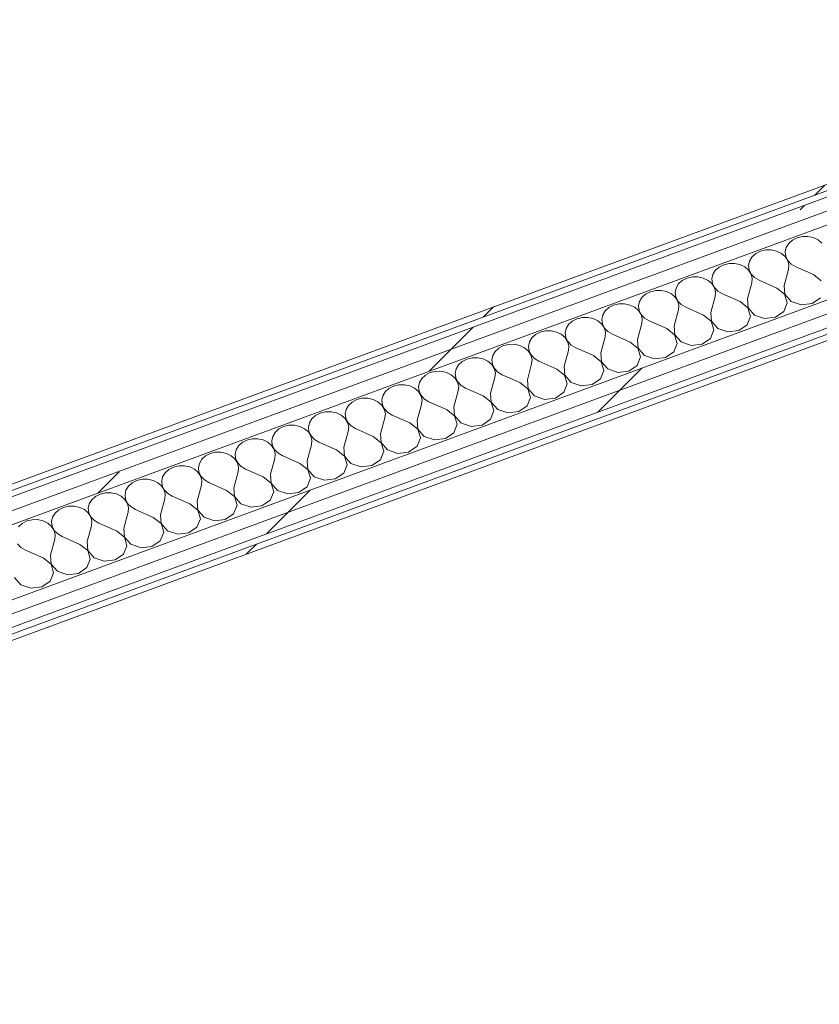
# Model space of a CAD drawing. Header units: millimetres. Extents: x -8337 to 19291, y 9509 to 21675.
# Tile 11 of 163: x -6935 to -6234, y 13827 to 14691. Entities that reach past the tile are written whole.
import ezdxf

# ---------------------------------------------------------------- set-up
doc = ezdxf.new("R2010")
doc.units = ezdxf.units.MM
doc.header["$MEASUREMENT"] = 0
doc.linetypes.add('Wipeout_Contour', pattern=[1000, 0, -1000])
doc.layers.add('Nuevo_08_E_Envans secs', color=7, linetype='Continuous')
doc.layers.add('Nuevo_08_E_Envans secs_Pluma_Nº__1', color=7, linetype='Continuous', lineweight=5)
for name, color, linetype, lineweight, true_color in [('Nuevo_08_E_Envans secs_Pluma_Nº__102', 7, 'Continuous', 5, 0xcccccc), ('Nuevo_08_E_Envans secs_Pluma_Nº__171', 171, 'Continuous', 13, 0xaaaaff), ('Nuevo_08_E_Envans secs_Pluma_Nº__177', 7, 'Continuous', 15, 0xf7e046)]:
    doc.layers.add(name, color=color, linetype=linetype, lineweight=lineweight, true_color=true_color)
pattern_1 = [(45, (0, 0), (-183.8478, 183.8478), [195, -65]), (45, (7e-14, 183.85), (-183.8478, 183.8478), [195, -65])]

# ---------------------------------------------------------------- blocks, each defined once
blk = doc.blocks.new('*X217')
at = {"layer": 'Nuevo_08_E_Envans secs_Pluma_Nº__102', "color": 254, "linetype": 'Continuous', "lineweight": 5, "true_color": 0xcccccc}
for p, q in [((-6260.61, 14494.64), (-6262.74, 14491.1)), ((-6257.36, 14497.58), (-6260.61, 14494.64)), ((-6253.25, 14499.69), (-6257.36, 14497.58)), ((-6248.57, 14500.81), (-6253.25, 14499.69)), ((-6243.69, 14500.86), (-6248.57, 14500.81)), ((-6238.98, 14499.84), (-6243.69, 14500.86)), ((-6234.8, 14497.81), (-6238.98, 14499.84)), ((-6231.46, 14494.94), (-6234.8, 14497.81)), ((-6289.55, 14485.75), (-6292.8, 14482.81)), ((-6285.43, 14487.86), (-6289.55, 14485.75)), ((-6280.76, 14488.98), (-6285.43, 14487.86)), ((-6275.88, 14489.03), (-6280.76, 14488.98)), ((-6271.17, 14488.01), (-6275.88, 14489.03)), ((-6266.98, 14485.98), (-6271.17, 14488.01)), ((-6263.65, 14483.11), (-6266.98, 14485.98)), ((-6262.74, 14491.1), (-6263.59, 14487.23)), ((-6263.59, 14487.23), (-6263.09, 14483.32)), ((-6317.62, 14476.03), (-6321.74, 14473.92)), ((-6312.95, 14477.15), (-6317.62, 14476.03)), ((-6308.07, 14477.2), (-6312.95, 14477.15)), ((-6303.36, 14476.18), (-6308.07, 14477.2)), ((-6299.17, 14474.15), (-6303.36, 14476.18)), ((-6294.93, 14479.27), (-6295.78, 14475.4)), ((-6295.78, 14475.4), (-6295.28, 14471.49)), ((-6292.8, 14482.81), (-6294.93, 14479.27)), ((-6261.41, 14479.61), (-6263.65, 14483.11)), ((-6263.09, 14483.32), (-6261.28, 14479.66)), ((-6260.45, 14475.76), (-6261.41, 14479.61)), ((-6261.28, 14479.66), (-6258.31, 14476.54)), ((-6260.82, 14471.84), (-6260.45, 14475.76)), ((-6258.31, 14476.54), (-6254.39, 14474.2)), ((-6327.12, 14467.44), (-6327.96, 14463.57)), ((-6324.99, 14470.98), (-6327.12, 14467.44)), ((-6321.74, 14473.92), (-6324.99, 14470.98)), ((-6295.84, 14471.28), (-6299.17, 14474.15)), ((-6293.6, 14467.78), (-6295.84, 14471.28)), ((-6295.28, 14471.49), (-6293.47, 14467.83)), ((-6292.64, 14463.93), (-6293.6, 14467.78)), ((-6293.47, 14467.83), (-6290.5, 14464.71)), ((-6264.61, 14457.91), (-6260.82, 14471.84)), ((-6238.86, 14467.37), (-6254.39, 14474.2)), ((-6231.97, 14461.91), (-6238.86, 14467.37)), ((-6357.18, 14459.15), (-6359.31, 14455.61)), ((-6353.93, 14462.09), (-6357.18, 14459.15)), ((-6349.81, 14464.2), (-6353.93, 14462.09)), ((-6345.14, 14465.32), (-6349.81, 14464.2)), ((-6340.26, 14465.37), (-6345.14, 14465.32)), ((-6335.55, 14464.34), (-6340.26, 14465.37)), ((-6331.36, 14462.32), (-6335.55, 14464.34)), ((-6328.03, 14459.45), (-6331.36, 14462.32)), ((-6325.79, 14455.95), (-6328.03, 14459.45)), ((-6327.96, 14463.57), (-6327.47, 14459.65)), ((-6327.47, 14459.65), (-6325.66, 14456)), ((-6296.8, 14446.08), (-6293.01, 14460.01)), ((-6293.01, 14460.01), (-6292.64, 14463.93)), ((-6290.5, 14464.71), (-6286.58, 14462.37)), ((-6271.05, 14455.54), (-6286.58, 14462.37)), ((-6386.12, 14450.26), (-6389.37, 14447.32)), ((-6382, 14452.37), (-6386.12, 14450.26)), ((-6377.32, 14453.49), (-6382, 14452.37)), ((-6372.45, 14453.54), (-6377.32, 14453.49)), ((-6367.73, 14452.51), (-6372.45, 14453.54)), ((-6363.55, 14450.49), (-6367.73, 14452.51)), ((-6360.22, 14447.62), (-6363.55, 14450.49)), ((-6359.31, 14455.61), (-6360.15, 14451.74)), ((-6360.15, 14451.74), (-6359.66, 14447.82)), ((-6324.82, 14452.1), (-6325.79, 14455.95)), ((-6325.66, 14456), (-6322.68, 14452.88)), ((-6325.2, 14448.17), (-6324.82, 14452.1)), ((-6322.68, 14452.88), (-6318.76, 14450.54)), ((-6303.24, 14443.71), (-6318.76, 14450.54)), ((-6264.16, 14450.08), (-6271.05, 14455.54)), ((-6264.61, 14457.91), (-6264.03, 14450.13)), ((-6261.85, 14442.51), (-6264.16, 14450.08)), ((-6264.03, 14450.13), (-6258.45, 14443.76)), ((-6409.51, 14441.66), (-6414.19, 14440.54)), ((-6404.63, 14441.71), (-6409.51, 14441.66)), ((-6399.92, 14440.68), (-6404.63, 14441.71)), ((-6391.5, 14443.78), (-6392.34, 14439.91)), ((-6389.37, 14447.32), (-6391.5, 14443.78)), ((-6357.98, 14444.12), (-6360.22, 14447.62)), ((-6359.66, 14447.82), (-6357.85, 14444.17)), ((-6357.01, 14440.27), (-6357.98, 14444.12)), ((-6357.85, 14444.17), (-6354.87, 14441.05)), ((-6354.87, 14441.05), (-6350.95, 14438.71)), ((-6328.99, 14434.25), (-6325.2, 14448.17)), ((-6296.34, 14438.25), (-6303.24, 14443.71)), ((-6296.8, 14446.08), (-6296.21, 14438.3)), ((-6264.83, 14435.1), (-6261.85, 14442.51)), ((-6258.45, 14443.76), (-6249.56, 14440.71)), ((-6249.56, 14440.71), (-6240, 14441.88)), ((-6240, 14441.88), (-6232.64, 14446.93)), ((-6421.56, 14435.49), (-6423.69, 14431.95)), ((-6418.31, 14438.43), (-6421.56, 14435.49)), ((-6414.19, 14440.54), (-6418.31, 14438.43)), ((-6395.74, 14438.66), (-6399.92, 14440.68)), ((-6392.4, 14435.79), (-6395.74, 14438.66)), ((-6390.17, 14432.29), (-6392.4, 14435.79)), ((-6392.34, 14439.91), (-6391.84, 14435.99)), ((-6391.84, 14435.99), (-6390.04, 14432.34)), ((-6389.2, 14428.43), (-6390.17, 14432.29)), ((-6390.04, 14432.34), (-6387.06, 14429.22)), ((-6361.18, 14422.42), (-6357.39, 14436.34)), ((-6357.39, 14436.34), (-6357.01, 14440.27)), ((-6335.43, 14431.88), (-6350.95, 14438.71)), ((-6328.99, 14434.25), (-6328.4, 14426.47)), ((-6294.04, 14430.68), (-6296.34, 14438.25)), ((-6296.21, 14438.3), (-6290.64, 14431.93)), ((-6272.19, 14430.05), (-6264.83, 14435.1)), ((-6453.75, 14423.66), (-6455.87, 14420.12)), ((-6450.5, 14426.6), (-6453.75, 14423.66)), ((-6446.38, 14428.71), (-6450.5, 14426.6)), ((-6441.7, 14429.83), (-6446.38, 14428.71)), ((-6436.82, 14429.88), (-6441.7, 14429.83)), ((-6432.11, 14428.85), (-6436.82, 14429.88)), ((-6427.93, 14426.83), (-6432.11, 14428.85)), ((-6424.59, 14423.96), (-6427.93, 14426.83)), ((-6422.36, 14420.46), (-6424.59, 14423.96)), ((-6423.69, 14431.95), (-6424.53, 14428.07)), ((-6424.53, 14428.07), (-6424.03, 14424.16)), ((-6424.03, 14424.16), (-6422.23, 14420.51)), ((-6393.37, 14410.58), (-6389.58, 14424.51)), ((-6389.58, 14424.51), (-6389.2, 14428.43)), ((-6387.06, 14429.22), (-6383.14, 14426.88)), ((-6367.62, 14420.05), (-6383.14, 14426.88)), ((-6328.53, 14426.42), (-6335.43, 14431.88)), ((-6326.23, 14418.85), (-6328.53, 14426.42)), ((-6328.4, 14426.47), (-6322.83, 14420.1)), ((-6297.02, 14423.27), (-6294.04, 14430.68)), ((-6290.64, 14431.93), (-6281.75, 14428.88)), ((-6281.75, 14428.88), (-6272.19, 14430.05)), ((-6478.57, 14416.88), (-6482.69, 14414.76)), ((-6473.89, 14418), (-6478.57, 14416.88)), ((-6469.01, 14418.05), (-6473.89, 14418)), ((-6464.3, 14417.02), (-6469.01, 14418.05)), ((-6460.12, 14414.99), (-6464.3, 14417.02)), ((-6456.78, 14412.12), (-6460.12, 14414.99)), ((-6455.87, 14420.12), (-6456.72, 14416.24)), ((-6456.72, 14416.24), (-6456.22, 14412.33)), ((-6421.39, 14416.6), (-6422.36, 14420.46)), ((-6422.23, 14420.51), (-6419.25, 14417.39)), ((-6421.77, 14412.68), (-6421.39, 14416.6)), ((-6419.25, 14417.39), (-6415.33, 14415.05)), ((-6399.81, 14408.22), (-6415.33, 14415.05)), ((-6360.72, 14414.59), (-6367.62, 14420.05)), ((-6361.18, 14422.42), (-6360.59, 14414.64)), ((-6329.2, 14411.44), (-6326.23, 14418.85)), ((-6322.83, 14420.1), (-6313.94, 14417.05)), ((-6313.94, 14417.05), (-6304.38, 14418.22)), ((-6304.38, 14418.22), (-6297.02, 14423.27)), ((-6488.06, 14408.29), (-6488.91, 14404.41)), ((-6485.94, 14411.83), (-6488.06, 14408.29)), ((-6482.69, 14414.76), (-6485.94, 14411.83)), ((-6454.55, 14408.63), (-6456.78, 14412.12)), ((-6456.22, 14412.33), (-6454.42, 14408.68)), ((-6453.58, 14404.77), (-6454.55, 14408.63)), ((-6454.42, 14408.68), (-6451.44, 14405.56)), ((-6425.56, 14398.75), (-6421.77, 14412.68)), ((-6392.91, 14402.76), (-6399.81, 14408.22)), ((-6393.37, 14410.58), (-6392.78, 14402.81)), ((-6361.39, 14399.61), (-6358.42, 14407.02)), ((-6358.42, 14407.02), (-6360.72, 14414.59)), ((-6360.59, 14414.64), (-6355.02, 14408.27)), ((-6355.02, 14408.27), (-6346.13, 14405.22)), ((-6346.13, 14405.22), (-6336.57, 14406.39)), ((-6336.57, 14406.39), (-6329.2, 14411.44)), ((-6518.12, 14400), (-6520.25, 14396.46)), ((-6514.88, 14402.93), (-6518.12, 14400)), ((-6510.76, 14405.04), (-6514.88, 14402.93)), ((-6506.08, 14406.17), (-6510.76, 14405.04)), ((-6501.2, 14406.22), (-6506.08, 14406.17)), ((-6496.49, 14405.19), (-6501.2, 14406.22)), ((-6492.31, 14403.16), (-6496.49, 14405.19)), ((-6488.97, 14400.29), (-6492.31, 14403.16)), ((-6486.74, 14396.8), (-6488.97, 14400.29)), ((-6488.91, 14404.41), (-6488.41, 14400.5)), ((-6488.41, 14400.5), (-6486.61, 14396.85)), ((-6457.75, 14386.92), (-6453.96, 14400.85)), ((-6453.96, 14400.85), (-6453.58, 14404.77)), ((-6451.44, 14405.56), (-6447.52, 14403.22)), ((-6432, 14396.39), (-6447.52, 14403.22)), ((-6425.56, 14398.75), (-6424.97, 14390.98)), ((-6390.61, 14395.19), (-6392.91, 14402.76)), ((-6392.78, 14402.81), (-6387.21, 14396.44)), ((-6368.76, 14394.56), (-6361.39, 14399.61)), ((-6547.07, 14391.1), (-6550.31, 14388.17)), ((-6542.95, 14393.21), (-6547.07, 14391.1)), ((-6538.27, 14394.34), (-6542.95, 14393.21)), ((-6533.39, 14394.39), (-6538.27, 14394.34)), ((-6528.68, 14393.36), (-6533.39, 14394.39)), ((-6524.5, 14391.33), (-6528.68, 14393.36)), ((-6521.16, 14388.46), (-6524.5, 14391.33)), ((-6520.25, 14396.46), (-6521.1, 14392.58)), ((-6521.1, 14392.58), (-6520.6, 14388.67)), ((-6489.94, 14375.09), (-6486.15, 14389.02)), ((-6485.77, 14392.94), (-6486.74, 14396.8)), ((-6486.61, 14396.85), (-6483.63, 14393.73)), ((-6486.15, 14389.02), (-6485.77, 14392.94)), ((-6483.63, 14393.73), (-6479.71, 14391.39)), ((-6464.19, 14384.56), (-6479.71, 14391.39)), ((-6425.1, 14390.93), (-6432, 14396.39)), ((-6422.8, 14383.36), (-6425.1, 14390.93)), ((-6424.97, 14390.98), (-6419.4, 14384.61)), ((-6393.58, 14387.78), (-6390.61, 14395.19)), ((-6387.21, 14396.44), (-6378.32, 14393.39)), ((-6378.32, 14393.39), (-6368.76, 14394.56)), ((-6575.14, 14381.38), (-6579.26, 14379.27)), ((-6570.46, 14382.5), (-6575.14, 14381.38)), ((-6565.58, 14382.55), (-6570.46, 14382.5)), ((-6560.87, 14381.53), (-6565.58, 14382.55)), ((-6556.69, 14379.5), (-6560.87, 14381.53)), ((-6552.44, 14384.63), (-6553.29, 14380.75)), ((-6553.29, 14380.75), (-6552.79, 14376.84)), ((-6550.31, 14388.17), (-6552.44, 14384.63)), ((-6518.93, 14384.97), (-6521.16, 14388.46)), ((-6520.6, 14388.67), (-6518.8, 14385.01)), ((-6517.96, 14381.11), (-6518.93, 14384.97)), ((-6518.8, 14385.01), (-6515.82, 14381.9)), ((-6518.34, 14377.19), (-6517.96, 14381.11)), ((-6515.82, 14381.9), (-6511.9, 14379.55)), ((-6457.29, 14379.1), (-6464.19, 14384.56)), ((-6457.75, 14386.92), (-6457.16, 14379.14)), ((-6425.77, 14375.95), (-6422.8, 14383.36)), ((-6419.4, 14384.61), (-6410.51, 14381.56)), ((-6410.51, 14381.56), (-6400.95, 14382.73)), ((-6400.95, 14382.73), (-6393.58, 14387.78)), ((-6584.63, 14372.79), (-6585.48, 14368.92)), ((-6582.5, 14376.33), (-6584.63, 14372.79)), ((-6579.26, 14379.27), (-6582.5, 14376.33)), ((-6553.35, 14376.63), (-6556.69, 14379.5)), ((-6551.11, 14373.14), (-6553.35, 14376.63)), ((-6552.79, 14376.84), (-6550.98, 14373.18)), ((-6550.15, 14369.28), (-6551.11, 14373.14)), ((-6550.98, 14373.18), (-6548.01, 14370.07)), ((-6522.13, 14363.26), (-6518.34, 14377.19)), ((-6496.38, 14372.73), (-6511.9, 14379.55)), ((-6489.48, 14367.27), (-6496.38, 14372.73)), ((-6489.94, 14375.09), (-6489.35, 14367.31)), ((-6454.99, 14371.53), (-6457.29, 14379.1)), ((-6457.16, 14379.14), (-6451.59, 14372.78)), ((-6451.59, 14372.78), (-6442.69, 14369.73)), ((-6433.14, 14370.9), (-6425.77, 14375.95)), ((-6614.69, 14364.5), (-6616.82, 14360.96)), ((-6611.44, 14367.44), (-6614.69, 14364.5)), ((-6607.33, 14369.55), (-6611.44, 14367.44)), ((-6602.65, 14370.67), (-6607.33, 14369.55)), ((-6597.77, 14370.72), (-6602.65, 14370.67)), ((-6593.06, 14369.7), (-6597.77, 14370.72)), ((-6588.88, 14367.67), (-6593.06, 14369.7)), ((-6585.54, 14364.8), (-6588.88, 14367.67)), ((-6583.3, 14361.3), (-6585.54, 14364.8)), ((-6585.48, 14368.92), (-6584.98, 14365.01)), ((-6584.98, 14365.01), (-6583.17, 14361.35)), ((-6554.32, 14351.43), (-6550.53, 14365.36)), ((-6550.53, 14365.36), (-6550.15, 14369.28)), ((-6548.01, 14370.07), (-6544.09, 14367.72)), ((-6528.56, 14360.89), (-6544.09, 14367.72)), ((-6522.13, 14363.26), (-6521.54, 14355.48)), ((-6487.18, 14359.7), (-6489.48, 14367.27)), ((-6489.35, 14367.31), (-6483.78, 14360.95)), ((-6465.33, 14359.07), (-6457.96, 14364.11)), ((-6457.96, 14364.11), (-6454.99, 14371.53)), ((-6442.69, 14369.73), (-6433.14, 14370.9)), ((-6643.63, 14355.61), (-6646.88, 14352.67)), ((-6639.51, 14357.72), (-6643.63, 14355.61)), ((-6634.84, 14358.84), (-6639.51, 14357.72)), ((-6629.96, 14358.89), (-6634.84, 14358.84)), ((-6625.25, 14357.87), (-6629.96, 14358.89)), ((-6621.07, 14355.84), (-6625.25, 14357.87)), ((-6617.73, 14352.97), (-6621.07, 14355.84)), ((-6616.82, 14360.96), (-6617.67, 14357.09)), ((-6617.67, 14357.09), (-6617.17, 14353.18)), ((-6582.34, 14357.45), (-6583.3, 14361.3)), ((-6583.17, 14361.35), (-6580.2, 14358.24)), ((-6582.72, 14353.53), (-6582.34, 14357.45)), ((-6580.2, 14358.24), (-6576.28, 14355.89)), ((-6560.75, 14349.06), (-6576.28, 14355.89)), ((-6521.67, 14355.43), (-6528.56, 14360.89)), ((-6519.36, 14347.87), (-6521.67, 14355.43)), ((-6521.54, 14355.48), (-6515.97, 14349.12)), ((-6490.15, 14352.28), (-6487.18, 14359.7)), ((-6483.78, 14360.95), (-6474.88, 14357.89)), ((-6474.88, 14357.89), (-6465.33, 14359.07)), ((-6671.7, 14345.89), (-6675.82, 14343.78)), ((-6667.03, 14347.01), (-6671.7, 14345.89)), ((-6662.15, 14347.06), (-6667.03, 14347.01)), ((-6657.44, 14346.03), (-6662.15, 14347.06)), ((-6653.25, 14344.01), (-6657.44, 14346.03)), ((-6649.01, 14349.13), (-6649.86, 14345.26)), ((-6646.88, 14352.67), (-6649.01, 14349.13)), ((-6615.49, 14349.47), (-6617.73, 14352.97)), ((-6617.17, 14353.18), (-6615.36, 14349.52)), ((-6614.53, 14345.62), (-6615.49, 14349.47)), ((-6615.36, 14349.52), (-6612.39, 14346.4)), ((-6612.39, 14346.4), (-6608.47, 14344.06)), ((-6586.5, 14339.6), (-6582.72, 14353.53)), ((-6553.86, 14343.6), (-6560.75, 14349.06)), ((-6554.32, 14351.43), (-6553.73, 14343.65)), ((-6522.34, 14340.45), (-6519.36, 14347.87)), ((-6515.97, 14349.12), (-6507.07, 14346.06)), ((-6507.07, 14346.06), (-6497.52, 14347.24)), ((-6497.52, 14347.24), (-6490.15, 14352.28)), ((-6681.2, 14337.3), (-6682.05, 14333.43)), ((-6679.07, 14340.84), (-6681.2, 14337.3)), ((-6675.82, 14343.78), (-6679.07, 14340.84)), ((-6649.92, 14341.14), (-6653.25, 14344.01)), ((-6647.68, 14337.64), (-6649.92, 14341.14)), ((-6649.86, 14345.26), (-6649.36, 14341.34)), ((-6649.36, 14341.34), (-6647.55, 14337.69)), ((-6646.72, 14333.79), (-6647.68, 14337.64)), ((-6647.55, 14337.69), (-6644.58, 14334.57)), ((-6618.69, 14327.77), (-6614.9, 14341.7)), ((-6614.9, 14341.7), (-6614.53, 14345.62)), ((-6592.94, 14337.23), (-6608.47, 14344.06)), ((-6586.05, 14331.77), (-6592.94, 14337.23)), ((-6586.5, 14339.6), (-6585.92, 14331.82)), ((-6551.55, 14336.04), (-6553.86, 14343.6)), ((-6553.73, 14343.65), (-6548.16, 14337.29)), ((-6548.16, 14337.29), (-6539.26, 14334.23)), ((-6529.71, 14335.41), (-6522.34, 14340.45)), ((-6711.26, 14329.01), (-6713.39, 14325.47)), ((-6708.01, 14331.95), (-6711.26, 14329.01)), ((-6703.89, 14334.06), (-6708.01, 14331.95)), ((-6699.22, 14335.18), (-6703.89, 14334.06)), ((-6694.34, 14335.23), (-6699.22, 14335.18)), ((-6689.63, 14334.2), (-6694.34, 14335.23)), ((-6685.44, 14332.18), (-6689.63, 14334.2)), ((-6682.11, 14329.31), (-6685.44, 14332.18)), ((-6679.87, 14325.81), (-6682.11, 14329.31)), ((-6682.05, 14333.43), (-6681.55, 14329.51)), ((-6681.55, 14329.51), (-6679.74, 14325.86)), ((-6650.88, 14315.94), (-6647.09, 14329.86)), ((-6647.09, 14329.86), (-6646.72, 14333.79)), ((-6644.58, 14334.57), (-6640.66, 14332.23)), ((-6625.13, 14325.4), (-6640.66, 14332.23)), ((-6583.74, 14324.21), (-6586.05, 14331.77)), ((-6585.92, 14331.82), (-6580.34, 14325.45)), ((-6561.89, 14323.57), (-6554.53, 14328.62)), ((-6554.53, 14328.62), (-6551.55, 14336.04)), ((-6539.26, 14334.23), (-6529.71, 14335.41)), ((-6740.2, 14320.12), (-6743.45, 14317.18)), ((-6736.08, 14322.23), (-6740.2, 14320.12)), ((-6731.41, 14323.35), (-6736.08, 14322.23)), ((-6726.53, 14323.4), (-6731.41, 14323.35)), ((-6721.82, 14322.37), (-6726.53, 14323.4)), ((-6717.63, 14320.35), (-6721.82, 14322.37)), ((-6714.3, 14317.48), (-6717.63, 14320.35)), ((-6713.39, 14325.47), (-6714.23, 14321.6)), ((-6714.23, 14321.6), (-6713.74, 14317.68)), ((-6678.91, 14321.96), (-6679.87, 14325.81)), ((-6679.74, 14325.86), (-6676.76, 14322.74)), ((-6679.28, 14318.03), (-6678.91, 14321.96)), ((-6676.76, 14322.74), (-6672.85, 14320.4)), ((-6657.32, 14313.57), (-6672.85, 14320.4)), ((-6618.24, 14319.94), (-6625.13, 14325.4)), ((-6618.69, 14327.77), (-6618.11, 14319.99)), ((-6615.93, 14312.37), (-6618.24, 14319.94)), ((-6618.11, 14319.99), (-6612.53, 14313.62)), ((-6586.72, 14316.79), (-6583.74, 14324.21)), ((-6580.34, 14325.45), (-6571.45, 14322.4)), ((-6571.45, 14322.4), (-6561.89, 14323.57)), ((-6763.59, 14311.52), (-6768.27, 14310.4)), ((-6758.71, 14311.57), (-6763.59, 14311.52)), ((-6754, 14310.54), (-6758.71, 14311.57)), ((-6745.58, 14313.64), (-6746.42, 14309.77)), ((-6743.45, 14317.18), (-6745.58, 14313.64)), ((-6712.06, 14313.98), (-6714.3, 14317.48)), ((-6713.74, 14317.68), (-6711.93, 14314.03)), ((-6711.09, 14310.12), (-6712.06, 14313.98)), ((-6711.93, 14314.03), (-6708.95, 14310.91)), ((-6683.07, 14304.11), (-6679.28, 14318.03)), ((-6650.43, 14308.11), (-6657.32, 14313.57)), ((-6650.88, 14315.94), (-6650.3, 14308.16)), ((-6618.91, 14304.96), (-6615.93, 14312.37)), ((-6612.53, 14313.62), (-6603.64, 14310.57)), ((-6603.64, 14310.57), (-6594.08, 14311.74)), ((-6594.08, 14311.74), (-6586.72, 14316.79)), ((-6775.64, 14305.35), (-6777.77, 14301.81)), ((-6772.39, 14308.29), (-6775.64, 14305.35)), ((-6768.27, 14310.4), (-6772.39, 14308.29)), ((-6749.82, 14308.52), (-6754, 14310.54)), ((-6746.49, 14305.65), (-6749.82, 14308.52)), ((-6744.25, 14302.15), (-6746.49, 14305.65)), ((-6746.42, 14309.77), (-6745.93, 14305.85)), ((-6745.93, 14305.85), (-6744.12, 14302.2)), ((-6715.26, 14292.28), (-6711.47, 14306.2)), ((-6711.47, 14306.2), (-6711.09, 14310.12)), ((-6708.95, 14310.91), (-6705.03, 14308.57)), ((-6689.51, 14301.74), (-6705.03, 14308.57)), ((-6683.07, 14304.11), (-6682.48, 14296.33)), ((-6648.12, 14300.54), (-6650.43, 14308.11)), ((-6650.3, 14308.16), (-6644.72, 14301.79)), ((-6626.27, 14299.91), (-6618.91, 14304.96)), ((-6804.58, 14296.46), (-6807.83, 14293.52)), ((-6800.46, 14298.57), (-6804.58, 14296.46)), ((-6795.78, 14299.69), (-6800.46, 14298.57)), ((-6790.9, 14299.74), (-6795.78, 14299.69)), ((-6786.19, 14298.71), (-6790.9, 14299.74)), ((-6782.01, 14296.69), (-6786.19, 14298.71)), ((-6778.67, 14293.82), (-6782.01, 14296.69)), ((-6777.77, 14301.81), (-6778.61, 14297.93)), ((-6778.61, 14297.93), (-6778.11, 14294.02)), ((-6778.11, 14294.02), (-6776.31, 14290.37)), ((-6747.45, 14280.44), (-6743.66, 14294.37)), ((-6743.28, 14298.29), (-6744.25, 14302.15)), ((-6744.12, 14302.2), (-6741.14, 14299.08)), ((-6743.66, 14294.37), (-6743.28, 14298.29)), ((-6741.14, 14299.08), (-6737.22, 14296.74)), ((-6721.7, 14289.91), (-6737.22, 14296.74)), ((-6682.61, 14296.28), (-6689.51, 14301.74)), ((-6680.31, 14288.71), (-6682.61, 14296.28)), ((-6682.48, 14296.33), (-6676.91, 14289.96)), ((-6651.1, 14293.13), (-6648.12, 14300.54)), ((-6644.72, 14301.79), (-6635.83, 14298.74)), ((-6635.83, 14298.74), (-6626.27, 14299.91)), ((-6832.65, 14286.73), (-6836.77, 14284.62)), ((-6827.97, 14287.86), (-6832.65, 14286.73)), ((-6823.09, 14287.91), (-6827.97, 14287.86)), ((-6818.38, 14286.88), (-6823.09, 14287.91)), ((-6814.2, 14284.85), (-6818.38, 14286.88)), ((-6809.95, 14289.98), (-6810.8, 14286.1)), ((-6810.8, 14286.1), (-6810.3, 14282.19)), ((-6807.83, 14293.52), (-6809.95, 14289.98)), ((-6776.44, 14290.32), (-6778.67, 14293.82)), ((-6775.47, 14286.46), (-6776.44, 14290.32)), ((-6776.31, 14290.37), (-6773.33, 14287.25)), ((-6775.85, 14282.54), (-6775.47, 14286.46)), ((-6773.33, 14287.25), (-6769.41, 14284.91)), ((-6714.8, 14284.45), (-6721.7, 14289.91)), ((-6715.26, 14292.28), (-6714.67, 14284.5)), ((-6683.29, 14281.3), (-6680.31, 14288.71)), ((-6676.91, 14289.96), (-6668.02, 14286.91)), ((-6668.02, 14286.91), (-6658.46, 14288.08)), ((-6658.46, 14288.08), (-6651.1, 14293.13)), ((-6842.14, 14278.15), (-6842.99, 14274.27)), ((-6840.02, 14281.69), (-6842.14, 14278.15)), ((-6836.77, 14284.62), (-6840.02, 14281.69)), ((-6810.86, 14281.98), (-6814.2, 14284.85)), ((-6808.63, 14278.49), (-6810.86, 14281.98)), ((-6810.3, 14282.19), (-6808.5, 14278.54)), ((-6807.66, 14274.63), (-6808.63, 14278.49)), ((-6808.5, 14278.54), (-6805.52, 14275.42)), ((-6779.64, 14268.61), (-6775.85, 14282.54)), ((-6753.89, 14278.08), (-6769.41, 14284.91)), ((-6746.99, 14272.62), (-6753.89, 14278.08)), ((-6747.45, 14280.44), (-6746.86, 14272.67)), ((-6715.47, 14269.47), (-6712.5, 14276.88)), ((-6712.5, 14276.88), (-6714.8, 14284.45)), ((-6714.67, 14284.5), (-6709.1, 14278.13)), ((-6709.1, 14278.13), (-6700.21, 14275.08)), ((-6690.65, 14276.25), (-6683.29, 14281.3)), ((-6872.21, 14269.86), (-6874.33, 14266.32)), ((-6868.96, 14272.79), (-6872.21, 14269.86)), ((-6864.84, 14274.9), (-6868.96, 14272.79)), ((-6860.16, 14276.03), (-6864.84, 14274.9)), ((-6855.28, 14276.08), (-6860.16, 14276.03)), ((-6850.57, 14275.05), (-6855.28, 14276.08)), ((-6846.39, 14273.02), (-6850.57, 14275.05)), ((-6843.05, 14270.15), (-6846.39, 14273.02)), ((-6840.82, 14266.66), (-6843.05, 14270.15)), ((-6842.99, 14274.27), (-6842.49, 14270.36)), ((-6842.49, 14270.36), (-6840.69, 14266.7)), ((-6811.83, 14256.78), (-6808.04, 14270.71)), ((-6808.04, 14270.71), (-6807.66, 14274.63)), ((-6805.52, 14275.42), (-6801.6, 14273.08)), ((-6786.08, 14266.25), (-6801.6, 14273.08)), ((-6779.64, 14268.61), (-6779.05, 14260.84)), ((-6744.69, 14265.05), (-6746.99, 14272.62)), ((-6746.86, 14272.67), (-6741.29, 14266.3)), ((-6722.84, 14264.42), (-6715.47, 14269.47)), ((-6700.21, 14275.08), (-6690.65, 14276.25)), ((-6901.15, 14260.96), (-6904.39, 14258.03)), ((-6897.03, 14263.07), (-6901.15, 14260.96)), ((-6892.35, 14264.2), (-6897.03, 14263.07)), ((-6887.47, 14264.25), (-6892.35, 14264.2)), ((-6882.76, 14263.22), (-6887.47, 14264.25)), ((-6878.58, 14261.19), (-6882.76, 14263.22)), ((-6875.24, 14258.32), (-6878.58, 14261.19)), ((-6874.33, 14266.32), (-6875.18, 14262.44)), ((-6875.18, 14262.44), (-6874.68, 14258.53)), ((-6839.85, 14262.8), (-6840.82, 14266.66)), ((-6840.69, 14266.7), (-6837.71, 14263.59)), ((-6840.23, 14258.88), (-6839.85, 14262.8)), ((-6837.71, 14263.59), (-6833.79, 14261.25)), ((-6818.27, 14254.42), (-6833.79, 14261.25)), ((-6779.18, 14260.79), (-6786.08, 14266.25)), ((-6776.88, 14253.22), (-6779.18, 14260.79)), ((-6779.05, 14260.84), (-6773.48, 14254.47)), ((-6747.66, 14257.64), (-6744.69, 14265.05)), ((-6741.29, 14266.3), (-6732.4, 14263.25)), ((-6732.4, 14263.25), (-6722.84, 14264.42)), ((-6929.22, 14251.24), (-6933.34, 14249.13)), ((-6924.54, 14252.36), (-6929.22, 14251.24)), ((-6919.66, 14252.41), (-6924.54, 14252.36)), ((-6914.95, 14251.39), (-6919.66, 14252.41)), ((-6910.77, 14249.36), (-6914.95, 14251.39)), ((-6906.52, 14254.48), (-6907.37, 14250.61)), ((-6904.39, 14258.03), (-6906.52, 14254.48)), ((-6873.01, 14254.83), (-6875.24, 14258.32)), ((-6874.68, 14258.53), (-6872.88, 14254.87)), ((-6872.04, 14250.97), (-6873.01, 14254.83)), ((-6872.88, 14254.87), (-6869.9, 14251.76)), ((-6872.42, 14247.05), (-6872.04, 14250.97)), ((-6869.9, 14251.76), (-6865.98, 14249.41)), ((-6844.02, 14244.95), (-6840.23, 14258.88)), ((-6811.37, 14248.96), (-6818.27, 14254.42)), ((-6811.83, 14256.78), (-6811.24, 14249)), ((-6779.85, 14245.8), (-6776.88, 14253.22)), ((-6773.48, 14254.47), (-6764.59, 14251.42)), ((-6764.59, 14251.42), (-6755.03, 14252.59)), ((-6755.03, 14252.59), (-6747.66, 14257.64)), ((-6933.34, 14249.13), (-6936.58, 14246.19)), ((-6907.43, 14246.49), (-6910.77, 14249.36)), ((-6905.2, 14243), (-6907.43, 14246.49)), ((-6907.37, 14250.61), (-6906.87, 14246.7)), ((-6906.87, 14246.7), (-6905.06, 14243.04)), ((-6904.23, 14239.14), (-6905.2, 14243)), ((-6905.06, 14243.04), (-6902.09, 14239.93)), ((-6876.21, 14233.12), (-6872.42, 14247.05)), ((-6850.46, 14242.59), (-6865.98, 14249.41)), ((-6843.56, 14237.13), (-6850.46, 14242.59)), ((-6844.02, 14244.95), (-6843.43, 14237.17)), ((-6809.07, 14241.39), (-6811.37, 14248.96)), ((-6811.24, 14249), (-6805.67, 14242.64)), ((-6805.67, 14242.64), (-6796.78, 14239.59)), ((-6787.22, 14240.76), (-6779.85, 14245.8)), ((-6908.4, 14221.29), (-6904.61, 14235.22)), ((-6904.61, 14235.22), (-6904.23, 14239.14)), ((-6902.09, 14239.93), (-6898.17, 14237.58)), ((-6882.65, 14230.75), (-6898.17, 14237.58)), ((-6841.26, 14229.56), (-6843.56, 14237.13)), ((-6843.43, 14237.17), (-6837.86, 14230.81)), ((-6819.41, 14228.93), (-6812.04, 14233.97)), ((-6812.04, 14233.97), (-6809.07, 14241.39)), ((-6796.78, 14239.59), (-6787.22, 14240.76)), ((-6937.25, 14231.21), (-6934.28, 14228.09)), ((-6934.28, 14228.09), (-6930.36, 14225.75)), ((-6914.83, 14218.92), (-6930.36, 14225.75)), ((-6875.75, 14225.29), (-6882.65, 14230.75)), ((-6876.21, 14233.12), (-6875.62, 14225.34)), ((-6873.45, 14217.73), (-6875.75, 14225.29)), ((-6875.62, 14225.34), (-6870.05, 14218.98)), ((-6844.23, 14222.14), (-6841.26, 14229.56)), ((-6837.86, 14230.81), (-6828.96, 14227.75)), ((-6828.96, 14227.75), (-6819.41, 14228.93)), ((-6907.94, 14213.46), (-6914.83, 14218.92)), ((-6908.4, 14221.29), (-6907.81, 14213.51)), ((-6876.42, 14210.31), (-6873.45, 14217.73)), ((-6870.05, 14218.98), (-6861.15, 14215.92)), ((-6861.15, 14215.92), (-6851.6, 14217.1)), ((-6851.6, 14217.1), (-6844.23, 14222.14)), ((-6905.63, 14205.9), (-6907.94, 14213.46)), ((-6907.81, 14213.51), (-6902.24, 14207.15)), ((-6883.79, 14205.26), (-6876.42, 14210.31)), ((-6940, 14201.68), (-6934.43, 14195.31)), ((-6908.61, 14198.48), (-6905.63, 14205.9)), ((-6902.24, 14207.15), (-6893.34, 14204.09)), ((-6893.34, 14204.09), (-6883.79, 14205.26)), ((-6934.43, 14195.31), (-6925.53, 14192.26)), ((-6925.53, 14192.26), (-6915.98, 14193.43)), ((-6915.98, 14193.43), (-6908.61, 14198.48))]:
    blk.add_line(p, q, dxfattribs=at)
blk = doc.blocks.new('Elem Sección_164_1')
at = {"layer": 'Nuevo_08_E_Envans secs', "lineweight": 0}
blk.add_blockref('*X217', (0, 0), dxfattribs=at)
at = {"color": 254, "linetype": 'Wipeout_Contour', "lineweight": 0, "ltscale": 63139.339147}
blk.add_wipeout([(-7810.71, 13827.29), (-5945.81, 14512.72), (-5948.44, 14517.39), (-7813.35, 13831.96)], dxfattribs=at).dxf.layer = 'Nuevo_08_E_Envans secs'
at = {"layer": 'Nuevo_08_E_Envans secs_Pluma_Nº__171', "linetype": 'Continuous', "lineweight": 13, "true_color": 0xaaaaff}
h = blk.add_hatch(dxfattribs=at)
h.set_pattern_fill('Panellat_HPL_0001', color=161, style=0, pattern_type=2)
h.set_pattern_definition(pattern_1)
h.paths.add_polyline_path([(-7810.71, 13827.29), (-5945.81, 14512.72), (-5948.44, 14517.39), (-7813.35, 13831.96)])
at = {"color": 254, "linetype": 'Wipeout_Contour', "lineweight": 0, "ltscale": 63590.860843}
blk.add_wipeout([(-5823.28, 14671.51), (-5829, 14681.63), (-7926.65, 13910.65), (-7920.93, 13900.53)], dxfattribs=at).dxf.layer = 'Nuevo_08_E_Envans secs'
at = {"layer": 'Nuevo_08_E_Envans secs_Pluma_Nº__177', "linetype": 'Continuous', "lineweight": 15, "true_color": 0xf7e046}
h = blk.add_hatch(dxfattribs=at)
h.set_pattern_fill('Panellat_HPL_0001', color=53, style=0, pattern_type=2)
h.set_pattern_definition(pattern_1)
h.paths.add_polyline_path([(-5823.28, 14671.51), (-5829, 14681.63), (-7926.65, 13910.65), (-7920.93, 13900.53)])
at = {"color": 254, "linetype": 'Wipeout_Contour', "lineweight": 0, "ltscale": 63544.581219}
blk.add_wipeout([(-5817.56, 14661.39), (-5823.28, 14671.51), (-7920.93, 13900.53), (-7915.21, 13890.41)], dxfattribs=at).dxf.layer = 'Nuevo_08_E_Envans secs'
at = {"layer": 'Nuevo_08_E_Envans secs_Pluma_Nº__177', "linetype": 'Continuous', "lineweight": 15, "true_color": 0xf7e046}
h = blk.add_hatch(dxfattribs=at)
h.set_pattern_fill('Panellat_HPL_0001', color=53, style=0, pattern_type=2)
h.set_pattern_definition(pattern_1)
h.paths.add_polyline_path([(-5817.56, 14661.39), (-5823.28, 14671.51), (-7920.93, 13900.53), (-7915.21, 13890.41)])
at = {"color": 254, "linetype": 'Wipeout_Contour', "lineweight": 0, "ltscale": 78950.429615}
blk.add_wipeout([(-5931.6, 14553.67), (-7845.78, 13850.12), (-7840.06, 13840), (-5938.44, 14538.93), (-5925.89, 14543.55)], dxfattribs=at).dxf.layer = 'Nuevo_08_E_Envans secs'
at = {"layer": 'Nuevo_08_E_Envans secs_Pluma_Nº__177', "linetype": 'Continuous', "lineweight": 15, "true_color": 0xf7e046}
h = blk.add_hatch(dxfattribs=at)
h.set_pattern_fill('Panellat_HPL_0001', color=53, style=0, pattern_type=2)
h.set_pattern_definition(pattern_1)
h.paths.add_polyline_path([(-5931.6, 14553.67), (-7845.78, 13850.12), (-7840.06, 13840), (-5938.44, 14538.93), (-5925.89, 14543.55)])
at = {"color": 254, "linetype": 'Wipeout_Contour', "lineweight": 0, "ltscale": 63199.474922}
blk.add_wipeout([(-5938.44, 14538.93), (-7840.06, 13840), (-7834.34, 13829.88), (-5932.73, 14528.81)], dxfattribs=at).dxf.layer = 'Nuevo_08_E_Envans secs'
at = {"layer": 'Nuevo_08_E_Envans secs_Pluma_Nº__177', "linetype": 'Continuous', "lineweight": 15, "true_color": 0xf7e046}
h = blk.add_hatch(dxfattribs=at)
h.set_pattern_fill('Panellat_HPL_0001', color=53, style=0, pattern_type=2)
h.set_pattern_definition(pattern_1)
h.paths.add_polyline_path([(-5938.44, 14538.93), (-7840.06, 13840), (-7834.34, 13829.88), (-5932.73, 14528.81)])
at = {"color": 254, "linetype": 'Wipeout_Contour', "lineweight": 0, "ltscale": 63646.04019}
blk.add_wipeout([(-5831.64, 14686.3), (-5834.28, 14690.97), (-7931.93, 13919.99), (-7929.29, 13915.32)], dxfattribs=at).dxf.layer = 'Nuevo_08_E_Envans secs'
at = {"layer": 'Nuevo_08_E_Envans secs_Pluma_Nº__171', "linetype": 'Continuous', "lineweight": 13, "true_color": 0xaaaaff}
h = blk.add_hatch(dxfattribs=at)
h.set_pattern_fill('Panellat_HPL_0001', color=161, style=0, pattern_type=2)
h.set_pattern_definition(pattern_1)
h.paths.add_polyline_path([(-5831.64, 14686.3), (-5834.28, 14690.97), (-7931.93, 13919.99), (-7929.29, 13915.32)])
at = {"layer": 'Nuevo_08_E_Envans secs_Pluma_Nº__1', "color": 7, "linetype": 'Continuous', "lineweight": 5}
for p, q in [((-5834.28, 14690.97), (-7931.93, 13919.99)), ((-5831.64, 14686.3), (-7929.29, 13915.32)), ((-5829, 14681.63), (-7926.65, 13910.65)), ((-5823.28, 14671.51), (-7920.93, 13900.53)), ((-5817.56, 14661.39), (-7915.21, 13890.41)), ((-5931.6, 14553.67), (-7845.78, 13850.12)), ((-5938.44, 14538.93), (-7840.06, 13840)), ((-5945.28, 14524.2), (-7821.79, 13834.5)), ((-5948.44, 14517.39), (-7813.35, 13831.96)), ((-5951.6, 14510.59), (-7804.92, 13829.42))]:
    blk.add_line(p, q, dxfattribs=at)

msp = doc.modelspace()

# ---------------------------------------------------------------- block references
at = {"layer": 'Nuevo_08_E_Envans secs', "lineweight": 0}
msp.add_blockref('Elem Sección_164_1', (0, 0), dxfattribs=at)

doc.saveas('drawing.dxf')
